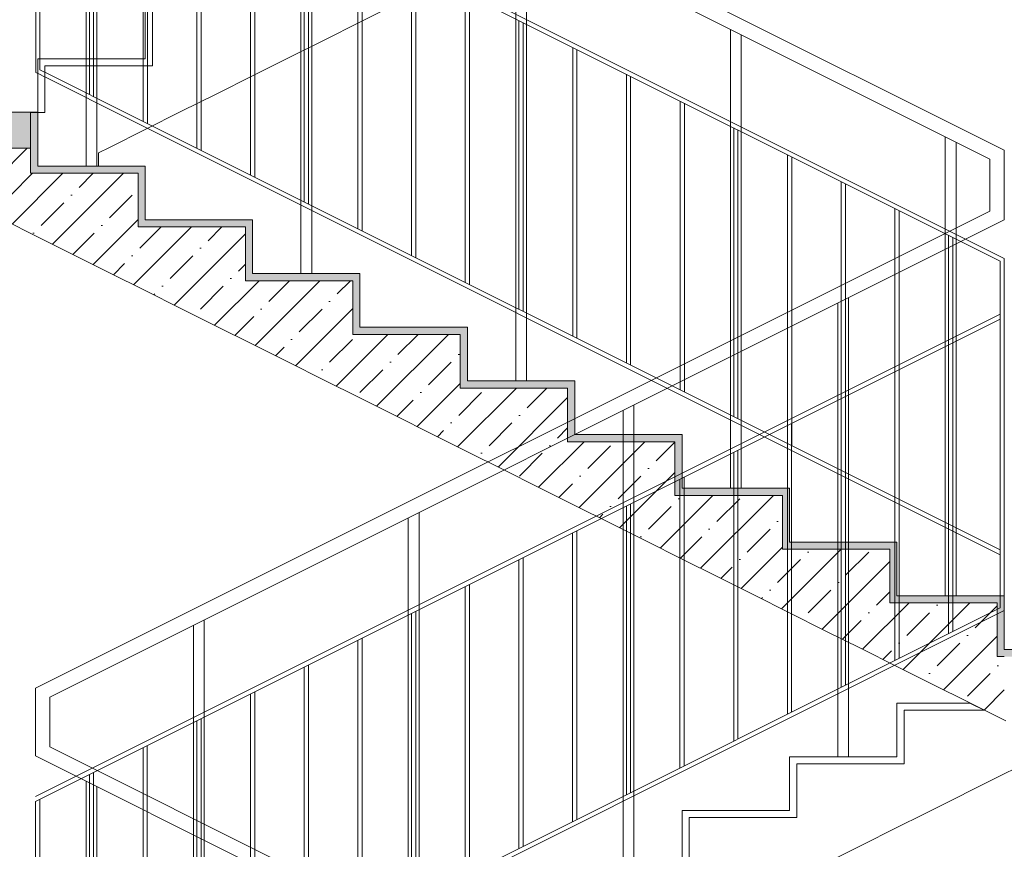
# Model space of a CAD drawing. Header units: millimetres. Extents: x -467606 to 1964440, y -17510 to 201584.
# Tile 78 of 205: x -441315 to -438565, y 21401 to 23719. Entities that reach past the tile are written whole.
import ezdxf

# ---------------------------------------------------------------- set-up
doc = ezdxf.new("R2010")
doc.units = ezdxf.units.MM
doc.header["$MEASUREMENT"] = 0
doc.set_wipeout_variables(frame=1)
doc.linetypes.add('Wipeout_Contour', pattern=[1000, 0, -1000])
for name, color, linetype, lineweight in [('0_Ном._пера__1', 7, 'Continuous', 0), ('0_Ном._пера__120', 7, 'Continuous', 0), ('АР-вертикальная связь - Лестница.АР_Ном._пера__1', 7, 'Continuous', 0), ('АР-вертикальная связь - Лестница.АР_Ном._пера__101', 252, 'Continuous', 0), ('АР-вертикальная связь - Лестница.АР_Ном._пера__120', 7, 'Continuous', 0), ('АР-вертикальная связь - Лестница.АР_Ном._пера__21', 7, 'Continuous', 5)]:
    doc.layers.add(name, color=color, linetype=linetype, lineweight=lineweight)
doc.layers.add('АР-вертикальная связь - Лестница.АР', color=7, linetype='Continuous')
doc.layers.add('АР-вертикальная связь - Лестница.АР_Ном._пера__180', color=7, linetype='Continuous', lineweight=5, true_color=0xd6cda7)

msp = doc.modelspace()

# ---------------------------------------------------------------- hatches: boundary and pattern name
at = {"layer": 'АР-вертикальная связь - Лестница.АР_Ном._пера__180', "linetype": 'Continuous', "lineweight": 0, "true_color": 0x353329}
for points in [[(-441284.883, 23460), (-443014.953, 23460), (-443014.953, 23360), (-441284.883, 23360)], [(-440964.883, 23289.52), (-440984.883, 23289.52), (-440984.883, 23159.52), (-440964.883, 23159.52)], [(-440664.883, 23139.52), (-440664.883, 23159.52), (-440984.883, 23159.52), (-440984.883, 23139.52)], [(-440664.883, 23139.52), (-440684.883, 23139.52), (-440684.883, 23009.52), (-440664.883, 23009.52)], [(-440364.883, 22989.52), (-440364.883, 23009.52), (-440684.883, 23009.52), (-440684.883, 22989.52)], [(-440364.883, 22989.52), (-440384.883, 22989.52), (-440384.883, 22859.52), (-440364.883, 22859.52)], [(-440064.883, 22839.52), (-440064.883, 22859.52), (-440384.883, 22859.52), (-440384.883, 22839.52)], [(-440064.883, 22839.52), (-440084.883, 22839.52), (-440084.883, 22709.52), (-440064.883, 22709.52)], [(-439764.883, 22689.52), (-439764.883, 22709.52), (-440084.883, 22709.52), (-440084.883, 22689.52)], [(-439764.883, 22689.52), (-439784.883, 22689.52), (-439784.883, 22559.52), (-439764.883, 22559.52)], [(-439464.883, 22539.52), (-439464.883, 22559.52), (-439784.883, 22559.52), (-439784.883, 22539.52)], [(-439464.883, 22539.52), (-439484.883, 22539.52), (-439484.883, 22409.52), (-439464.883, 22409.52)], [(-439164.883, 22389.52), (-439164.883, 22409.52), (-439484.883, 22409.52), (-439484.883, 22389.52)], [(-439164.883, 22389.52), (-439184.883, 22389.52), (-439184.883, 22259.52), (-439164.883, 22259.52)], [(-438864.883, 22239.52), (-438864.883, 22259.52), (-439184.883, 22259.52), (-439184.883, 22239.52)], [(-438864.883, 22239.52), (-438884.883, 22239.52), (-438884.883, 22109.52), (-438864.883, 22109.52)], [(-438564.883, 22089.52), (-438564.883, 22109.52), (-438884.883, 22109.52), (-438884.883, 22089.52)], [(-438564.883, 22089.52), (-438584.883, 22089.52), (-438584.883, 21959.52), (-438564.883, 21959.52)], [(-438584.883, 21939.52), (-437094.924, 21939.52), (-437094.924, 21959.52), (-438584.883, 21959.52)]]:
    msp.add_hatch(color=250, dxfattribs=at).paths.add_polyline_path(points)

# ---------------------------------------------------------------- linework, layer by layer
at = {"layer": '0_Ном._пера__120', "color": 7, "linetype": 'Continuous', "lineweight": 0}
for p, q in [((-441270.883, 21850.881), (-438604.883, 23183.881)), ((-441230.883, 21826.16), (-438564.883, 23159.16)), ((-441270.883, 21850.881), (-441270.883, 21662.235)), ((-441230.883, 21826.16), (-441230.883, 21686.956))]:
    msp.add_line(p, q, dxfattribs=at)
for points in [[(-439020.582, 22459.445), (-439020.582, 23266.029)], [(-439008.733, 22453.52), (-439008.733, 23260.104)], [(-438870.582, 22384.445), (-438870.582, 23191.029)], [(-438858.733, 22378.52), (-438858.733, 23185.104)], [(-438720.733, 22309.52), (-438720.733, 23116.101)], [(-438708.883, 22303.595), (-438708.883, 23110.179)], [(-438564.883, 22218.104), (-438564.883, 23051.595)], [(-438576.733, 22224.029), (-438576.733, 23044.104)], [(-438576.733, 22075.595), (-438576.733, 22885.179)], [(-438564.883, 22068.104), (-438564.883, 22891.104)], [(-438720.733, 22003.595), (-438720.733, 22810.179)], [(-438708.883, 22009.517), (-438708.883, 22816.104)], [(-438870.733, 21928.595), (-438870.733, 22735.179)], [(-438858.883, 21934.52), (-438858.883, 22741.104)], [(-439008.883, 21859.52), (-439008.883, 22666.101)], [(-439599.883, 22641.659), (-439599.883, 21359.52)], [(-439020.733, 21853.595), (-439020.733, 22660.179)], [(-439629.883, 22626.659), (-439629.883, 21359.52)], [(-439170.883, 21778.52), (-439170.883, 22585.104)], [(-439159.034, 21784.445), (-439159.034, 22591.029)], [(-439320.883, 21703.52), (-439320.883, 22510.104)], [(-439309.034, 21709.445), (-439309.034, 22516.029)], [(-439470.883, 21628.52), (-439470.883, 22435.104)], [(-439459.034, 21634.445), (-439459.034, 22441.029)], [(-439608.883, 21559.52), (-439608.883, 22366.101)], [(-440199.881, 22341.66), (-440199.881, 21059.52)], [(-439620.733, 21553.595), (-439620.733, 22360.179)], [(-440229.881, 22326.66), (-440229.881, 21059.52)], [(-439770.883, 21478.52), (-439770.883, 22285.104)], [(-439759.034, 21484.445), (-439759.034, 22291.029)], [(-439920.883, 21403.52), (-439920.883, 22210.104)], [(-439909.034, 21409.445), (-439909.034, 22216.029)], [(-440070.883, 21328.52), (-440070.883, 22135.104)], [(-440059.034, 21334.445), (-440059.034, 22141.029)], [(-440220.733, 21253.595), (-440220.733, 22060.179)], [(-440208.883, 21259.52), (-440208.883, 22066.101)], [(-440799.885, 22041.658), (-440799.885, 20759.52)], [(-440829.885, 22026.658), (-440829.885, 20759.52)], [(-440370.883, 21178.52), (-440370.883, 21985.104)], [(-440359.034, 21184.445), (-440359.034, 21991.029)], [(-440520.883, 21103.52), (-440520.883, 21910.104)], [(-440509.034, 21109.445), (-440509.034, 21916.029)], [(-440659.034, 21034.445), (-440659.034, 21841.029)], [(-440670.883, 21028.52), (-440670.883, 21835.104)], [(-440820.733, 20953.595), (-440820.733, 21760.179)], [(-440808.883, 20959.52), (-440808.883, 21766.101)], [(-440970.883, 20878.52), (-440970.883, 21685.104)], [(-440959.034, 20884.445), (-440959.034, 21691.029)], [(-441120.883, 20803.52), (-441120.883, 21610.104)], [(-441109.034, 20809.445), (-441109.034, 21616.029)], [(-441129.733, 21591.659), (-441129.733, 20309.52)], [(-441099.733, 21576.659), (-441099.733, 20309.52)], [(-441259.034, 20734.445), (-441259.034, 21541.029)], [(-441270.883, 20728.52), (-441270.883, 21535.104)]]:
    msp.add_lwpolyline(points, dxfattribs=at)
at = {"layer": 'АР-вертикальная связь - Лестница.АР_Ном._пера__1', "color": 7, "linetype": 'Continuous', "lineweight": 0}
for p, q in [((-438564.887, 21611.815), (-438269.477, 21759.52)), ((-438564.887, 21611.815), (-438639.887, 21574.315)), ((-438639.887, 21574.315), (-438714.887, 21536.815)), ((-438714.887, 21536.815), (-438789.887, 21499.315)), ((-438789.887, 21499.315), (-438864.887, 21461.815)), ((-438864.887, 21461.815), (-438964.887, 21411.815)), ((-438964.887, 21411.815), (-439064.887, 21361.815))]:
    msp.add_line(p, q, dxfattribs=at)
at = {"layer": 'АР-вертикальная связь - Лестница.АР_Ном._пера__120', "color": 7, "linetype": 'Continuous', "lineweight": 0}
for p, q in [((-441284.883, 23459.52), (-441284.883, 23359.52)), ((-440964.883, 23289.52), (-440964.883, 23159.52)), ((-440664.883, 23159.52), (-440964.883, 23159.52)), ((-440664.883, 23159.52), (-440664.883, 23139.52)), ((-440664.883, 23139.52), (-440664.883, 23009.52)), ((-440364.883, 23009.52), (-440664.883, 23009.52)), ((-440364.883, 23009.52), (-440364.883, 22989.52)), ((-440364.883, 22989.52), (-440364.883, 22859.52)), ((-440064.883, 22859.52), (-440364.883, 22859.52)), ((-440064.883, 22859.52), (-440064.883, 22839.52)), ((-440064.883, 22839.52), (-440064.883, 22709.52)), ((-439764.883, 22709.52), (-440064.883, 22709.52)), ((-439764.883, 22709.52), (-439764.883, 22689.52)), ((-439764.883, 22689.52), (-439764.883, 22559.52)), ((-439464.883, 22559.52), (-439764.883, 22559.52)), ((-439464.883, 22559.52), (-439464.883, 22539.52)), ((-439464.883, 22539.52), (-439464.883, 22409.52)), ((-439164.883, 22409.52), (-439464.883, 22409.52)), ((-439164.883, 22409.52), (-439164.883, 22389.52)), ((-439164.883, 22389.52), (-439164.883, 22259.52)), ((-438864.883, 22259.52), (-439164.883, 22259.52)), ((-438864.883, 22259.52), (-438864.883, 22239.52)), ((-438864.883, 22239.52), (-438864.883, 22109.52)), ((-438564.883, 22109.52), (-438864.883, 22109.52)), ((-438564.883, 22109.52), (-438564.883, 22089.52)), ((-438564.883, 22089.52), (-438564.883, 21959.52)), ((-437094.924, 21959.52), (-438564.883, 21959.52))]:
    msp.add_line(p, q, dxfattribs=at)
at = {"layer": 'АР-вертикальная связь - Лестница.АР_Ном._пера__21', "color": 7, "linetype": 'Continuous', "lineweight": 5}
for p, q in [((-441284.883, 23359.52), (-441760.293, 23359.52)), ((-440984.883, 23289.52), (-441284.883, 23289.52)), ((-440684.883, 23139.52), (-440984.883, 23139.52)), ((-440384.883, 22989.52), (-440684.883, 22989.52)), ((-440084.883, 22839.52), (-440384.883, 22839.52)), ((-439784.883, 22689.52), (-440084.883, 22689.52)), ((-439484.883, 22539.52), (-439784.883, 22539.52)), ((-439184.883, 22389.52), (-439484.883, 22389.52)), ((-438884.883, 22239.52), (-439184.883, 22239.52)), ((-438584.883, 22089.52), (-438884.883, 22089.52)), ((-438564.883, 21939.52), (-438584.883, 21939.52))]:
    msp.add_line(p, q, dxfattribs=at)
at = {"layer": 'АР-вертикальная связь - Лестница.АР_Ном._пера__21', "color": 7, "linetype": 'Continuous', "lineweight": 5, "flags": 128}
for points in [[(-441284.883, 23359.52), (-441284.883, 23309.52), (-441284.883, 23289.52)], [(-440984.883, 23289.52), (-440984.883, 23159.52), (-440984.883, 23139.52)], [(-440684.883, 23139.52), (-440684.883, 23009.52), (-440684.883, 22989.52)], [(-440384.883, 22989.52), (-440384.883, 22859.52), (-440384.883, 22839.52)], [(-440084.883, 22839.52), (-440084.883, 22709.52), (-440084.883, 22689.52)], [(-439784.883, 22689.52), (-439784.883, 22559.52), (-439784.883, 22539.52)], [(-439484.883, 22539.52), (-439484.883, 22409.52), (-439484.883, 22389.52)], [(-439184.883, 22389.52), (-439184.883, 22259.52), (-439184.883, 22239.52)], [(-438884.883, 22239.52), (-438884.883, 22109.52), (-438884.883, 22089.52)], [(-438584.883, 22089.52), (-438584.883, 21959.52), (-438584.883, 21939.52)]]:
    msp.add_lwpolyline(points, dxfattribs=at)

# ---------------------------------------------------------------- wipeouts: each hides what was drawn before it
at = {"color": 254, "linetype": 'Wipeout_Contour', "lineweight": 0, "ltscale": 1767526.101763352}
msp.add_wipeout([(-441264.887, 23589.52), (-441264.887, 23459.52), (-441244.887, 23459.52), (-441244.887, 23589.52)], dxfattribs=at).dxf.layer = 'АР-вертикальная связь - Лестница.АР'
at = {"color": 254, "linetype": 'Wipeout_Contour', "lineweight": 0, "ltscale": 1759907.324605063}
msp.add_wipeout([(-439464.887, 21489.52), (-439464.887, 21359.52), (-439444.887, 21359.52), (-439444.887, 21489.52)], dxfattribs=at).dxf.layer = 'АР-вертикальная связь - Лестница.АР'

# ---------------------------------------------------------------- next in the draw order: hatches: boundary and pattern name
at = {"layer": 'АР-вертикальная связь - Лестница.АР_Ном._пера__180', "linetype": 'Continuous', "lineweight": 0, "true_color": 0x353329}
msp.add_hatch(color=250, dxfattribs=at).paths.add_polyline_path([(-441264.883, 23459.52), (-441284.883, 23459.52), (-441284.883, 23309.52), (-441264.883, 23309.52)])

# ---------------------------------------------------------------- next in the draw order: linework, layer by layer
at = {"layer": '0_Ном._пера__1', "color": 7, "linetype": 'Continuous', "lineweight": 0}
for points in [[(-443014.953, 23460), (-441264.99, 23460)], [(-441264.99, 23460), (-441264.99, 23360)]]:
    msp.add_lwpolyline(points, dxfattribs=at)
at = {"layer": 'АР-вертикальная связь - Лестница.АР_Ном._пера__120', "color": 7, "linetype": 'Continuous', "lineweight": 0}
for q in [(-441284.883, 23459.52), (-441264.883, 23309.52)]:
    msp.add_line((-441264.883, 23459.52), q, dxfattribs=at)

# ---------------------------------------------------------------- next in the draw order: wipeouts: each hides what was drawn before it
at = {"color": 254, "linetype": 'Wipeout_Contour', "lineweight": 0, "ltscale": 1766942.936625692}
msp.add_wipeout([(-441264.887, 23589.52), (-440944.887, 23589.52), (-440944.887, 23609.52), (-441264.887, 23609.52)], dxfattribs=at).dxf.layer = 'АР-вертикальная связь - Лестница.АР'
at = {"color": 254, "linetype": 'Wipeout_Contour', "lineweight": 0, "ltscale": 1759322.657115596}
msp.add_wipeout([(-439464.887, 21489.52), (-439144.887, 21489.52), (-439144.887, 21509.52), (-439464.887, 21509.52)], dxfattribs=at).dxf.layer = 'АР-вертикальная связь - Лестница.АР'

# ---------------------------------------------------------------- next in the draw order: linework, layer by layer
at = {"layer": '0_Ном._пера__120', "color": 7, "linetype": 'Continuous', "lineweight": 0}
for points in [[(-441270.733, 23571.104), (-441270.733, 24391.104)], [(-441258.883, 23578.595), (-441258.883, 24385.179)]]:
    msp.add_lwpolyline(points, dxfattribs=at)
at = {"layer": 'АР-вертикальная связь - Лестница.АР_Ном._пера__1', "color": 7, "linetype": 'Continuous', "lineweight": 0}
for q in [(-439144.887, 21489.52), (-439444.887, 21339.52)]:
    msp.add_line((-439444.887, 21489.52), q, dxfattribs=at)
at = {"layer": 'АР-вертикальная связь - Лестница.АР_Ном._пера__120', "color": 7, "linetype": 'Continuous', "lineweight": 0}
for p, q in [((-441264.887, 23589.52), (-441264.887, 23609.52)), ((-441264.883, 23459.52), (-441264.887, 23589.52)), ((-439464.887, 21489.52), (-439464.887, 21509.52)), ((-439464.887, 21359.52), (-439464.887, 21489.52))]:
    msp.add_line(p, q, dxfattribs=at)

# ---------------------------------------------------------------- next in the draw order: wipeouts: each hides what was drawn before it
at = {"color": 254, "linetype": 'Wipeout_Contour', "lineweight": 0, "ltscale": 1766359.870240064}
msp.add_wipeout([(-440964.887, 23739.52), (-440964.887, 23609.52), (-440944.887, 23609.52), (-440944.887, 23739.52)], dxfattribs=at).dxf.layer = 'АР-вертикальная связь - Лестница.АР'
at = {"color": 254, "linetype": 'Wipeout_Contour', "lineweight": 0, "ltscale": 1758738.087942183}
msp.add_wipeout([(-439164.887, 21639.52), (-439164.887, 21509.52), (-439144.887, 21509.52), (-439144.887, 21639.52)], dxfattribs=at).dxf.layer = 'АР-вертикальная связь - Лестница.АР'

# ---------------------------------------------------------------- next in the draw order: linework, layer by layer
at = {"layer": 'АР-вертикальная связь - Лестница.АР_Ном._пера__120', "color": 7, "linetype": 'Continuous', "lineweight": 0}
msp.add_line((-439464.887, 21509.52), (-439164.887, 21509.52), dxfattribs=at)

# ---------------------------------------------------------------- next in the draw order: wipeouts: each hides what was drawn before it
at = {"color": 254, "linetype": 'Wipeout_Contour', "lineweight": 0, "ltscale": 9255019.852617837}
msp.add_wipeout([(-440944.887, 23589.52), (-441244.887, 23589.52), (-441244.887, 23309.52), (-441094.887, 23309.52), (-441094.887, 23346.815), (-438209.477, 24789.52), (-438844.887, 24789.52), (-438844.887, 24639.52), (-439144.887, 24639.52), (-439144.887, 24489.52), (-439444.887, 24489.52), (-439444.887, 24339.52), (-439744.887, 24339.52), (-439744.887, 24189.52), (-440044.887, 24189.52), (-440044.887, 24039.52), (-440344.887, 24039.52), (-440344.887, 23889.52), (-440644.887, 23889.52), (-440644.887, 23739.52), (-440944.887, 23739.52)], dxfattribs=at).dxf.layer = 'АР-вертикальная связь - Лестница.АР'
at = {"color": 254, "linetype": 'Wipeout_Contour', "lineweight": 0, "ltscale": 1758153.543535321}
msp.add_wipeout([(-439164.887, 21659.52), (-439164.887, 21639.52), (-438844.887, 21639.52), (-438844.887, 21659.52)], dxfattribs=at).dxf.layer = 'АР-вертикальная связь - Лестница.АР'

# ---------------------------------------------------------------- next in the draw order: hatches: boundary and pattern name
at = {"layer": 'АР-вертикальная связь - Лестница.АР_Ном._пера__180', "linetype": 'Continuous', "lineweight": 0, "true_color": 0x353329}
msp.add_hatch(color=250, dxfattribs=at).paths.add_polyline_path([(-440964.883, 23289.52), (-440964.883, 23309.52), (-441284.883, 23309.52), (-441284.883, 23289.52)])

# ---------------------------------------------------------------- next in the draw order: linework, layer by layer
at = {"layer": '0_Ном._пера__120', "color": 7, "linetype": 'Continuous', "lineweight": 0}
for p, q in [((-438564.883, 23353.956), (-441230.883, 24686.956)), ((-438604.883, 23329.235), (-441270.883, 24662.235)), ((-438564.883, 23051.595), (-441259.034, 24398.671)), ((-438576.733, 23044.104), (-441259.034, 24385.254)), ((-438576.733, 22237.52), (-441258.883, 23578.595)), ((-438576.733, 22224.104), (-441270.733, 23571.104)), ((-438564.883, 23353.956), (-438564.883, 23159.16)), ((-438604.883, 23329.235), (-438604.883, 23183.881))]:
    msp.add_line(p, q, dxfattribs=at)
for points in [[(-441129.733, 24591.659), (-441129.733, 23309.52)], [(-441099.733, 24576.659), (-441099.733, 23309.52)], [(-441120.733, 23509.52), (-441120.733, 24316.101)], [(-441108.883, 23503.595), (-441108.883, 24310.179)], [(-440529.733, 24291.659), (-440529.733, 23009.52)], [(-440499.733, 24276.659), (-440499.733, 23009.52)], [(-440970.582, 23434.445), (-440970.582, 24241.029)], [(-440958.733, 23428.52), (-440958.733, 24235.104)], [(-440820.582, 23359.445), (-440820.582, 24166.029)], [(-440808.733, 23353.52), (-440808.733, 24160.104)], [(-440670.582, 23284.445), (-440670.582, 24091.029)], [(-440658.733, 23278.52), (-440658.733, 24085.104)], [(-440520.733, 23209.52), (-440520.733, 24016.101)], [(-440508.883, 23203.595), (-440508.883, 24010.179)], [(-439929.735, 23991.66), (-439929.735, 22709.52)], [(-439899.735, 23976.66), (-439899.735, 22709.52)], [(-440370.582, 23134.445), (-440370.582, 23941.029)], [(-440358.733, 23128.52), (-440358.733, 23935.104)], [(-440220.582, 23059.445), (-440220.582, 23866.029)], [(-440208.733, 23053.52), (-440208.733, 23860.104)], [(-440070.582, 22984.445), (-440070.582, 23791.029)], [(-440058.733, 22978.52), (-440058.733, 23785.104)], [(-439920.733, 22909.52), (-439920.733, 23716.101)], [(-439908.883, 22903.595), (-439908.883, 23710.179)], [(-439329.731, 23691.658), (-439329.731, 22409.52)], [(-439299.731, 23676.658), (-439299.731, 22409.52)], [(-439770.582, 22834.445), (-439770.582, 23641.029)], [(-439758.733, 22828.52), (-439758.733, 23635.104)], [(-439620.582, 22759.445), (-439620.582, 23566.029)], [(-439608.733, 22753.52), (-439608.733, 23560.104)], [(-439470.582, 22684.445), (-439470.582, 23491.029)], [(-439458.733, 22678.52), (-439458.733, 23485.104)], [(-439320.733, 22609.52), (-439320.733, 23416.101)], [(-439308.883, 22603.595), (-439308.883, 23410.179)], [(-438729.732, 23391.659), (-438729.732, 22109.52)], [(-438699.732, 23376.659), (-438699.732, 22109.52)], [(-439170.582, 22534.445), (-439170.582, 23341.029)], [(-439158.733, 22528.52), (-439158.733, 23335.104)], [(-438999.883, 22941.659), (-438999.883, 21659.52)], [(-439029.883, 22926.659), (-439029.883, 21659.52)]]:
    msp.add_lwpolyline(points, dxfattribs=at)
at = {"layer": 'АР-вертикальная связь - Лестница.АР_Ном._пера__1', "color": 7, "linetype": 'Continuous', "lineweight": 0}
for p, q in [((-440944.887, 23739.52), (-440944.887, 23589.52)), ((-440264.887, 23761.815), (-440364.887, 23711.815)), ((-440364.887, 23711.815), (-440464.887, 23661.815)), ((-440464.887, 23661.815), (-440564.887, 23611.815)), ((-440564.887, 23611.815), (-440664.887, 23561.815)), ((-441244.887, 23589.52), (-440944.887, 23589.52)), ((-441244.887, 23589.52), (-441244.887, 23459.52)), ((-440664.887, 23561.815), (-440764.887, 23511.815)), ((-440764.887, 23511.815), (-440864.887, 23461.815)), ((-440864.887, 23461.815), (-440964.887, 23411.815)), ((-440964.887, 23411.815), (-441064.887, 23361.815)), ((-441064.887, 23361.815), (-441094.887, 23346.815)), ((-441094.887, 23309.52), (-441094.887, 23346.815)), ((-439144.887, 21639.52), (-438844.887, 21639.52)), ((-439144.887, 21639.52), (-439144.887, 21489.52))]:
    msp.add_line(p, q, dxfattribs=at)
at = {"layer": 'АР-вертикальная связь - Лестница.АР_Ном._пера__120', "color": 7, "linetype": 'Continuous', "lineweight": 0}
for p, q in [((-440964.887, 23609.52), (-440964.887, 23739.52)), ((-441264.887, 23609.52), (-440964.887, 23609.52)), ((-441244.887, 23589.52), (-440944.887, 23589.52)), ((-441244.887, 23459.52), (-441264.883, 23459.52)), ((-440964.883, 23309.52), (-441264.883, 23309.52)), ((-440964.883, 23309.52), (-440964.883, 23289.52)), ((-439164.887, 21639.52), (-439164.887, 21659.52)), ((-439164.887, 21509.52), (-439164.887, 21639.52)), ((-439144.887, 21639.52), (-438844.887, 21639.52))]:
    msp.add_line(p, q, dxfattribs=at)

# ---------------------------------------------------------------- next in the draw order: wipeouts: each hides what was drawn before it
at = {"color": 254, "linetype": 'Wipeout_Contour', "lineweight": 0, "ltscale": 1757569.097577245}
msp.add_wipeout([(-438864.887, 21789.52), (-438864.887, 21659.52), (-438844.887, 21659.52), (-438844.887, 21789.52)], dxfattribs=at).dxf.layer = 'АР-вертикальная связь - Лестница.АР'

# ---------------------------------------------------------------- next in the draw order: linework, layer by layer
at = {"layer": '0_Ном._пера__120', "color": 7, "linetype": 'Continuous', "lineweight": 0}
for p, q in [((-438564.883, 20353.956), (-441230.883, 21686.956)), ((-438604.883, 20329.235), (-441270.883, 21662.235))]:
    msp.add_line(p, q, dxfattribs=at)
at = {"layer": 'АР-вертикальная связь - Лестница.АР_Ном._пера__120', "color": 7, "linetype": 'Continuous', "lineweight": 0}
msp.add_line((-439164.887, 21659.52), (-438864.887, 21659.52), dxfattribs=at)

# ---------------------------------------------------------------- next in the draw order: wipeouts: each hides what was drawn before it
at = {"color": 254, "linetype": 'Wipeout_Contour', "lineweight": 0, "ltscale": 1757175.090772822}
msp.add_wipeout([(-438864.887, 21789.52), (-438620.293, 21789.52), (-438660.293, 21809.52), (-438864.887, 21809.52)], dxfattribs=at).dxf.layer = 'АР-вертикальная связь - Лестница.АР'

# ---------------------------------------------------------------- next in the draw order: hatches: boundary and pattern name
at = {"layer": 'АР-вертикальная связь - Лестница.АР_Ном._пера__101', "linetype": 'Continuous', "lineweight": 0}
h = msp.add_hatch(dxfattribs=at)
h.set_pattern_fill('ЖЕЛЕЗОБЕТОН__PROJECT__0003', color=252, style=0, pattern_type=2)
h.set_pattern_definition([(45, (0, 0), (-84.852814, 84.852814), []), (45, (-42.43, 42.43), (-84.852814, 84.852814), [90, -30, 0, -30])])
h.paths.add_polyline_path([(-440984.883, 23289.52), (-441284.883, 23289.52), (-441284.883, 23359.52), (-441760.293, 23359.52), (-441164.883, 23061.815), (-441064.883, 23011.815), (-440964.883, 22961.815), (-440864.883, 22911.815), (-440764.883, 22861.815), (-440664.883, 22811.815), (-440564.883, 22761.815), (-440464.883, 22711.815), (-440364.883, 22661.815), (-440264.883, 22611.815), (-440164.883, 22561.815), (-440064.883, 22511.815), (-439964.883, 22461.815), (-439864.883, 22411.815), (-439764.883, 22361.815), (-439664.883, 22311.815), (-439564.883, 22261.815), (-439464.883, 22211.815), (-439364.883, 22161.815), (-439264.883, 22111.815), (-439164.883, 22061.815), (-439064.883, 22011.815), (-438964.883, 21961.815), (-438864.883, 21911.815), (-438764.883, 21861.815), (-438664.883, 21811.815), (-438620.293, 21789.52), (-438564.883, 21789.52), (-438564.883, 21939.52), (-438584.883, 21939.52), (-438584.883, 22089.52), (-438884.883, 22089.52), (-438884.883, 22239.52), (-439184.883, 22239.52), (-439184.883, 22389.52), (-439484.883, 22389.52), (-439484.883, 22539.52), (-439784.883, 22539.52), (-439784.883, 22689.52), (-440084.883, 22689.52), (-440084.883, 22839.52), (-440384.883, 22839.52), (-440384.883, 22989.52), (-440684.883, 22989.52), (-440684.883, 23139.52), (-440984.883, 23139.52)])

# ---------------------------------------------------------------- next in the draw order: linework, layer by layer
at = {"layer": '0_Ном._пера__120', "color": 7, "linetype": 'Continuous', "lineweight": 0}
for p, q in [((-441270.883, 21548.52), (-438576.733, 22895.595)), ((-441270.883, 21535.104), (-438576.733, 22882.179)), ((-441258.883, 20734.52), (-438576.733, 22075.595)), ((-441258.883, 20721.104), (-438564.883, 22068.104))]:
    msp.add_line(p, q, dxfattribs=at)
at = {"layer": 'АР-вертикальная связь - Лестница.АР_Ном._пера__1', "color": 7, "linetype": 'Continuous', "lineweight": 0}
for q in [(-438620.293, 21789.52), (-438844.887, 21639.52)]:
    msp.add_line((-438844.887, 21789.52), q, dxfattribs=at)
at = {"layer": 'АР-вертикальная связь - Лестница.АР_Ном._пера__120', "color": 7, "linetype": 'Continuous', "lineweight": 0}
for p, q in [((-438864.887, 21809.52), (-438660.293, 21809.52)), ((-438864.887, 21789.52), (-438864.887, 21809.52)), ((-438864.887, 21659.52), (-438864.887, 21789.52)), ((-438844.887, 21789.52), (-438620.293, 21789.52))]:
    msp.add_line(p, q, dxfattribs=at)
at = {"layer": 'АР-вертикальная связь - Лестница.АР_Ном._пера__21', "color": 7, "linetype": 'Continuous', "lineweight": 5, "flags": 128}
msp.add_lwpolyline([(-441760.293, 23359.52), (-441164.883, 23061.815), (-441064.883, 23011.815), (-440964.883, 22961.815), (-440864.883, 22911.815), (-440764.883, 22861.815), (-440664.883, 22811.815), (-440564.883, 22761.815), (-440464.883, 22711.815), (-440364.883, 22661.815), (-440264.883, 22611.815), (-440164.883, 22561.815), (-440064.883, 22511.815), (-439964.883, 22461.815), (-439864.883, 22411.815), (-439764.883, 22361.815), (-439664.883, 22311.815), (-439564.883, 22261.815), (-439464.883, 22211.815), (-439364.883, 22161.815), (-439264.883, 22111.815), (-439164.883, 22061.815), (-439064.883, 22011.815), (-438964.883, 21961.815), (-438864.883, 21911.815), (-438764.883, 21861.815), (-438664.883, 21811.815), (-438560.293, 21759.52)], dxfattribs=at)

doc.saveas('drawing.dxf')
